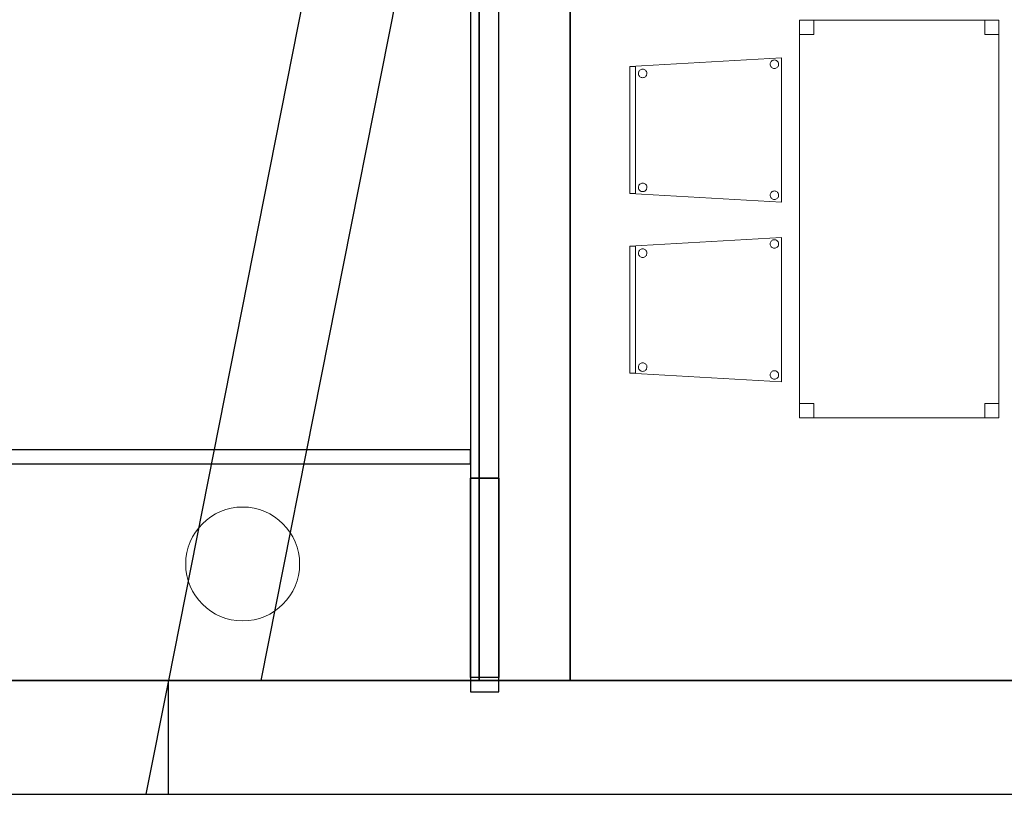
# Model space of a CAD drawing. Header units: metres. Extents: x 391.1 to 427.5, y 12.8 to 28.4.
# Tile 2 of 195: x 397.2 to 400.7, y 12.8 to 15.6. Entities that reach past the tile are written whole.
import ezdxf

# ---------------------------------------------------------------- set-up
doc = ezdxf.new("R2010")
doc.units = ezdxf.units.M
doc.layers.add('01_SUELOS', color=7, linetype='Continuous', lineweight=25, true_color=0x007f00)
for name, color, linetype, lineweight in [('02_MOBILIARIO', 7, 'Continuous', 18), ('A-COLS-____-MCUT', 7, 'Continuous', 18), ('A-COLS-____-OTLN', 7, 'Continuous', 18), ('A-DETL-____-MBND', 7, 'Continuous', 18), ('A-WALL-____-MCUT', 7, 'Continuous', 25), ('A-WALL-____-OTLN', 7, 'Continuous', 25)]:
    doc.layers.add(name, color=color, linetype=linetype, lineweight=lineweight)

# ---------------------------------------------------------------- blocks, each defined once
blk = doc.blocks.new('Family - Evans PA-152013-03_ELEC_P0A')
at = {"layer": 'A-WALL-____-MCUT', "color": 253, "true_color": 0xaaaaaa}
for p, q in [((2.1178, 10.7049), (0, 0)), ((0.3262, 0), (2.4243, 10.6052)), ((0, 0), (0.3262, 0))]:
    blk.add_line(p, q, dxfattribs=at)
at = {"layer": 'A-WALL-____-OTLN', "color": 253, "true_color": 0xaaaaaa}
for p, q in [((2.1178, 10.7049), (0, 0)), ((0.3262, 0), (2.4243, 10.6052)), ((0, 0), (0.3262, 0))]:
    blk.add_line(p, q, dxfattribs=at)
blk = doc.blocks.new('Family - Mur PA-152015-03_ELEC_P0A')
at = {"layer": 'A-WALL-____-MCUT', "color": 253, "true_color": 0xaaaaaa}
for p, q in [((6.0667, 0.4), (0, 0.4)), ((6.0667, 0), (6.0667, 0.4)), ((0, 0), (6.0667, 0))]:
    blk.add_line(p, q, dxfattribs=at)
at = {"layer": 'A-WALL-____-OTLN', "color": 253, "true_color": 0xaaaaaa}
for p, q in [((6.0667, 0.4), (0, 0.4)), ((6.0667, 0), (6.0667, 0.4)), ((0, 0), (6.0667, 0))]:
    blk.add_line(p, q, dxfattribs=at)
at = {"layer": 'A-WALL-____-OTLN', "color": 253, "lineweight": 18, "true_color": 0xaaaaaa}
blk.add_line((0.25, 0), (6.0667, 0), dxfattribs=at)
blk = doc.blocks.new('Family - Cadira confident_PA-152032-03_ELEC_P0A')
at = {"layer": 'A-DETL-____-MBND', "color": 253, "true_color": 0xaaaaaa}
for p, q in [((0, 0.4765), (0.5326, 0.5065)), ((0.5326, 0.5065), (0, 0.4765)), ((0.4926, 0.4843), (0.4928, 0.4869)), ((0.4928, 0.4869), (0.4926, 0.4843)), ((0.4928, 0.4817), (0.4926, 0.4843)), ((0.4926, 0.4843), (0.4928, 0.4817)), ((0.4928, 0.4869), (0.4935, 0.4894)), ((0.4935, 0.4894), (0.4928, 0.4869)), ((0.4935, 0.4894), (0.4946, 0.4918)), ((0.4946, 0.4918), (0.4935, 0.4894)), ((0.4946, 0.4918), (0.4961, 0.4939)), ((0.4961, 0.4939), (0.4946, 0.4918)), ((0.4961, 0.4939), (0.498, 0.4957)), ((0.498, 0.4957), (0.4961, 0.4939)), ((0.498, 0.4957), (0.5001, 0.4972)), ((0.5001, 0.4972), (0.498, 0.4957)), ((0.5001, 0.4972), (0.5025, 0.4983)), ((0.5025, 0.4983), (0.5001, 0.4972)), ((0.5025, 0.4983), (0.505, 0.4989)), ((0.505, 0.4989), (0.5025, 0.4983)), ((0.505, 0.4989), (0.5076, 0.4992)), ((0.5076, 0.4992), (0.505, 0.4989)), ((0.5076, 0.4992), (0.5102, 0.4989)), ((0.5102, 0.4989), (0.5076, 0.4992)), ((0.5102, 0.4989), (0.5127, 0.4982)), ((0.5127, 0.4982), (0.5102, 0.4989)), ((0.5127, 0.4982), (0.515, 0.4971)), ((0.515, 0.4971), (0.5127, 0.4982)), ((0.515, 0.4971), (0.5172, 0.4956)), ((0.5172, 0.4956), (0.515, 0.4971)), ((0.5172, 0.4956), (0.519, 0.4938)), ((0.519, 0.4938), (0.5172, 0.4956)), ((0.519, 0.4938), (0.5205, 0.4916)), ((0.5205, 0.4916), (0.519, 0.4938)), ((0.5205, 0.4916), (0.5216, 0.4893)), ((0.5216, 0.4893), (0.5205, 0.4916)), ((0.5216, 0.4893), (0.5222, 0.4868)), ((0.5222, 0.4868), (0.5216, 0.4893)), ((0.5222, 0.4868), (0.5224, 0.4842)), ((0.5224, 0.4842), (0.5222, 0.4868)), ((0.5224, 0.4842), (0.5222, 0.4816)), ((0.5222, 0.4816), (0.5224, 0.4842)), ((0.5326, 0.5065), (0.5326, 0)), ((0.5326, 0), (0.5326, 0.5065)), ((0, 0.03), (0, 0.4765)), ((0, 0.4765), (0, 0.03)), ((0, 0.4765), (0.02, 0.4765)), ((0, 0.03), (0, 0.4765)), ((0.02, 0.4765), (0, 0.4765)), ((0, 0.4765), (0, 0.03)), ((0.02, 0.4765), (0.02, 0.03)), ((0.02, 0.03), (0.02, 0.4765)), ((0.0302, 0.4519), (0.0304, 0.4545)), ((0.0304, 0.4545), (0.0302, 0.4519)), ((0.0304, 0.4493), (0.0302, 0.4519)), ((0.0302, 0.4519), (0.0304, 0.4493)), ((0.0304, 0.4545), (0.0311, 0.457)), ((0.0311, 0.457), (0.0304, 0.4545)), ((0.031, 0.4468), (0.0304, 0.4493)), ((0.0304, 0.4493), (0.031, 0.4468)), ((0.0311, 0.457), (0.0322, 0.4594)), ((0.0322, 0.4594), (0.0311, 0.457)), ((0.0322, 0.4594), (0.0337, 0.4615)), ((0.0337, 0.4615), (0.0322, 0.4594)), ((0.0337, 0.4615), (0.0356, 0.4633)), ((0.0356, 0.4633), (0.0337, 0.4615)), ((0.0356, 0.4633), (0.0377, 0.4648)), ((0.0377, 0.4648), (0.0356, 0.4633)), ((0.0377, 0.4648), (0.0401, 0.4659)), ((0.0401, 0.4659), (0.0377, 0.4648)), ((0.0401, 0.4659), (0.0426, 0.4666)), ((0.0426, 0.4666), (0.0401, 0.4659)), ((0.0426, 0.4666), (0.0452, 0.4668)), ((0.0452, 0.4668), (0.0426, 0.4666)), ((0.0452, 0.4668), (0.0478, 0.4666)), ((0.0478, 0.4666), (0.0452, 0.4668)), ((0.0478, 0.4666), (0.0503, 0.4659)), ((0.0503, 0.4659), (0.0478, 0.4666)), ((0.0503, 0.4659), (0.0526, 0.4648)), ((0.0526, 0.4648), (0.0503, 0.4659)), ((0.0526, 0.4648), (0.0548, 0.4633)), ((0.0548, 0.4633), (0.0526, 0.4648)), ((0.0548, 0.4633), (0.0566, 0.4614)), ((0.0566, 0.4614), (0.0548, 0.4633)), ((0.0566, 0.4614), (0.0581, 0.4593)), ((0.0581, 0.4593), (0.0566, 0.4614)), ((0.0581, 0.4593), (0.0592, 0.4569)), ((0.0592, 0.4569), (0.0581, 0.4593)), ((0.0592, 0.4569), (0.0598, 0.4544)), ((0.0598, 0.4544), (0.0592, 0.4569)), ((0.0598, 0.4544), (0.06, 0.4518)), ((0.06, 0.4518), (0.0598, 0.4544)), ((0.06, 0.4518), (0.0598, 0.4492)), ((0.0598, 0.4492), (0.06, 0.4518)), ((0.4935, 0.4792), (0.4928, 0.4817)), ((0.4928, 0.4817), (0.4935, 0.4792)), ((0.4945, 0.4768), (0.4935, 0.4792)), ((0.4935, 0.4792), (0.4945, 0.4768)), ((0.496, 0.4747), (0.4945, 0.4768)), ((0.4945, 0.4768), (0.496, 0.4747)), ((0.4979, 0.4728), (0.496, 0.4747)), ((0.496, 0.4747), (0.4979, 0.4728)), ((0.5, 0.4713), (0.4979, 0.4728)), ((0.4979, 0.4728), (0.5, 0.4713)), ((0.5023, 0.4702), (0.5, 0.4713)), ((0.5, 0.4713), (0.5023, 0.4702)), ((0.5049, 0.4695), (0.5023, 0.4702)), ((0.5023, 0.4702), (0.5049, 0.4695)), ((0.5074, 0.4693), (0.5049, 0.4695)), ((0.5049, 0.4695), (0.5074, 0.4693)), ((0.51, 0.4695), (0.5074, 0.4693)), ((0.5074, 0.4693), (0.51, 0.4695)), ((0.5126, 0.4702), (0.51, 0.4695)), ((0.51, 0.4695), (0.5126, 0.4702)), ((0.5149, 0.4713), (0.5126, 0.4702)), ((0.5126, 0.4702), (0.5149, 0.4713)), ((0.5171, 0.4727), (0.5149, 0.4713)), ((0.5149, 0.4713), (0.5171, 0.4727)), ((0.5189, 0.4746), (0.5171, 0.4727)), ((0.5171, 0.4727), (0.5189, 0.4746)), ((0.5204, 0.4767), (0.5189, 0.4746)), ((0.5189, 0.4746), (0.5204, 0.4767)), ((0.5215, 0.4791), (0.5204, 0.4767)), ((0.5204, 0.4767), (0.5215, 0.4791)), ((0.5222, 0.4816), (0.5215, 0.4791)), ((0.5215, 0.4791), (0.5222, 0.4816)), ((0.0321, 0.4445), (0.031, 0.4468)), ((0.031, 0.4468), (0.0321, 0.4445)), ((0.0336, 0.4423), (0.0321, 0.4445)), ((0.0321, 0.4445), (0.0336, 0.4423)), ((0.0355, 0.4405), (0.0336, 0.4423)), ((0.0336, 0.4423), (0.0355, 0.4405)), ((0.0376, 0.439), (0.0355, 0.4405)), ((0.0355, 0.4405), (0.0376, 0.439)), ((0.0399, 0.4378), (0.0376, 0.439)), ((0.0376, 0.439), (0.0399, 0.4378)), ((0.0424, 0.4372), (0.0399, 0.4378)), ((0.0399, 0.4378), (0.0424, 0.4372)), ((0.045, 0.4369), (0.0424, 0.4372)), ((0.0424, 0.4372), (0.045, 0.4369)), ((0.0476, 0.4371), (0.045, 0.4369)), ((0.045, 0.4369), (0.0476, 0.4371)), ((0.0502, 0.4378), (0.0476, 0.4371)), ((0.0476, 0.4371), (0.0502, 0.4378)), ((0.0525, 0.4389), (0.0502, 0.4378)), ((0.0502, 0.4378), (0.0525, 0.4389)), ((0.0547, 0.4404), (0.0525, 0.4389)), ((0.0525, 0.4389), (0.0547, 0.4404)), ((0.0565, 0.4422), (0.0547, 0.4404)), ((0.0547, 0.4404), (0.0565, 0.4422)), ((0.058, 0.4443), (0.0565, 0.4422)), ((0.0565, 0.4422), (0.058, 0.4443)), ((0.0591, 0.4467), (0.058, 0.4443)), ((0.058, 0.4443), (0.0591, 0.4467)), ((0.0598, 0.4492), (0.0591, 0.4467)), ((0.0591, 0.4467), (0.0598, 0.4492)), ((0.0302, 0.0519), (0.0304, 0.0545)), ((0.0304, 0.0545), (0.0302, 0.0519)), ((0.0304, 0.0493), (0.0302, 0.0519)), ((0.0302, 0.0519), (0.0304, 0.0493)), ((0.0304, 0.0545), (0.0311, 0.057)), ((0.0311, 0.057), (0.0304, 0.0545)), ((0.031, 0.0468), (0.0304, 0.0493)), ((0.0304, 0.0493), (0.031, 0.0468)), ((0.0321, 0.0445), (0.031, 0.0468)), ((0.031, 0.0468), (0.0321, 0.0445)), ((0.0311, 0.057), (0.0322, 0.0594)), ((0.0322, 0.0594), (0.0311, 0.057)), ((0.0336, 0.0423), (0.0321, 0.0445)), ((0.0321, 0.0445), (0.0336, 0.0423)), ((0.0322, 0.0594), (0.0337, 0.0615)), ((0.0337, 0.0615), (0.0322, 0.0594)), ((0.0355, 0.0405), (0.0336, 0.0423)), ((0.0336, 0.0423), (0.0355, 0.0405)), ((0.0337, 0.0615), (0.0356, 0.0633)), ((0.0356, 0.0633), (0.0337, 0.0615)), ((0.0376, 0.039), (0.0355, 0.0405)), ((0.0355, 0.0405), (0.0376, 0.039)), ((0.0356, 0.0633), (0.0377, 0.0648)), ((0.0377, 0.0648), (0.0356, 0.0633)), ((0.0399, 0.0378), (0.0376, 0.039)), ((0.0376, 0.039), (0.0399, 0.0378)), ((0.0377, 0.0648), (0.0401, 0.0659)), ((0.0401, 0.0659), (0.0377, 0.0648)), ((0.0424, 0.0372), (0.0399, 0.0378)), ((0.0399, 0.0378), (0.0424, 0.0372)), ((0.0401, 0.0659), (0.0426, 0.0666)), ((0.0426, 0.0666), (0.0401, 0.0659)), ((0.045, 0.0369), (0.0424, 0.0372)), ((0.0424, 0.0372), (0.045, 0.0369)), ((0.0426, 0.0666), (0.0452, 0.0668)), ((0.0452, 0.0668), (0.0426, 0.0666)), ((0.0476, 0.0371), (0.045, 0.0369)), ((0.045, 0.0369), (0.0476, 0.0371)), ((0.0452, 0.0668), (0.0478, 0.0666)), ((0.0478, 0.0666), (0.0452, 0.0668)), ((0.0502, 0.0378), (0.0476, 0.0371)), ((0.0476, 0.0371), (0.0502, 0.0378)), ((0.0478, 0.0666), (0.0503, 0.0659)), ((0.0503, 0.0659), (0.0478, 0.0666)), ((0.0525, 0.0389), (0.0502, 0.0378)), ((0.0502, 0.0378), (0.0525, 0.0389)), ((0.0503, 0.0659), (0.0526, 0.0648)), ((0.0526, 0.0648), (0.0503, 0.0659)), ((0.0547, 0.0404), (0.0525, 0.0389)), ((0.0525, 0.0389), (0.0547, 0.0404)), ((0.0526, 0.0648), (0.0548, 0.0633)), ((0.0548, 0.0633), (0.0526, 0.0648)), ((0.0565, 0.0422), (0.0547, 0.0404)), ((0.0547, 0.0404), (0.0565, 0.0422)), ((0.0548, 0.0633), (0.0566, 0.0614)), ((0.0566, 0.0614), (0.0548, 0.0633)), ((0.058, 0.0443), (0.0565, 0.0422)), ((0.0565, 0.0422), (0.058, 0.0443)), ((0.0566, 0.0614), (0.0581, 0.0593)), ((0.0581, 0.0593), (0.0566, 0.0614)), ((0.0591, 0.0467), (0.058, 0.0443)), ((0.058, 0.0443), (0.0591, 0.0467)), ((0.0581, 0.0593), (0.0592, 0.0569)), ((0.0592, 0.0569), (0.0581, 0.0593)), ((0.0598, 0.0492), (0.0591, 0.0467)), ((0.0591, 0.0467), (0.0598, 0.0492)), ((0.0592, 0.0569), (0.0598, 0.0544)), ((0.0598, 0.0544), (0.0592, 0.0569)), ((0.0598, 0.0544), (0.06, 0.0518)), ((0.06, 0.0518), (0.0598, 0.0544)), ((0.06, 0.0518), (0.0598, 0.0492)), ((0.0598, 0.0492), (0.06, 0.0518)), ((0.4961, 0.0339), (0.498, 0.0357)), ((0.498, 0.0357), (0.4961, 0.0339)), ((0.498, 0.0357), (0.5001, 0.0372)), ((0.5001, 0.0372), (0.498, 0.0357)), ((0.5001, 0.0372), (0.5025, 0.0383)), ((0.5025, 0.0383), (0.5001, 0.0372)), ((0.5025, 0.0383), (0.505, 0.0389)), ((0.505, 0.0389), (0.5025, 0.0383)), ((0.505, 0.0389), (0.5076, 0.0392)), ((0.5076, 0.0392), (0.505, 0.0389)), ((0.5076, 0.0392), (0.5102, 0.0389)), ((0.5102, 0.0389), (0.5076, 0.0392)), ((0.5102, 0.0389), (0.5127, 0.0382)), ((0.5127, 0.0382), (0.5102, 0.0389)), ((0.5127, 0.0382), (0.515, 0.0371)), ((0.515, 0.0371), (0.5127, 0.0382)), ((0.515, 0.0371), (0.5172, 0.0356)), ((0.5172, 0.0356), (0.515, 0.0371)), ((0.5172, 0.0356), (0.519, 0.0338)), ((0.519, 0.0338), (0.5172, 0.0356)), ((0.5326, 0), (0, 0.03)), ((0, 0.03), (0.5326, 0)), ((0.02, 0.03), (0, 0.03)), ((0, 0.03), (0.02, 0.03)), ((0.4926, 0.0243), (0.4928, 0.0269)), ((0.4928, 0.0269), (0.4926, 0.0243)), ((0.4928, 0.0217), (0.4926, 0.0243)), ((0.4926, 0.0243), (0.4928, 0.0217)), ((0.4928, 0.0269), (0.4935, 0.0294)), ((0.4935, 0.0294), (0.4928, 0.0269)), ((0.4935, 0.0192), (0.4928, 0.0217)), ((0.4928, 0.0217), (0.4935, 0.0192)), ((0.4935, 0.0294), (0.4946, 0.0318)), ((0.4946, 0.0318), (0.4935, 0.0294)), ((0.4945, 0.0168), (0.4935, 0.0192)), ((0.4935, 0.0192), (0.4945, 0.0168)), ((0.496, 0.0147), (0.4945, 0.0168)), ((0.4945, 0.0168), (0.496, 0.0147)), ((0.4946, 0.0318), (0.4961, 0.0339)), ((0.4961, 0.0339), (0.4946, 0.0318)), ((0.4979, 0.0128), (0.496, 0.0147)), ((0.496, 0.0147), (0.4979, 0.0128)), ((0.5, 0.0113), (0.4979, 0.0128)), ((0.4979, 0.0128), (0.5, 0.0113)), ((0.5023, 0.0102), (0.5, 0.0113)), ((0.5, 0.0113), (0.5023, 0.0102)), ((0.5049, 0.0095), (0.5023, 0.0102)), ((0.5023, 0.0102), (0.5049, 0.0095)), ((0.5074, 0.0093), (0.5049, 0.0095)), ((0.5049, 0.0095), (0.5074, 0.0093)), ((0.51, 0.0095), (0.5074, 0.0093)), ((0.5074, 0.0093), (0.51, 0.0095)), ((0.5126, 0.0102), (0.51, 0.0095)), ((0.51, 0.0095), (0.5126, 0.0102)), ((0.5149, 0.0113), (0.5126, 0.0102)), ((0.5126, 0.0102), (0.5149, 0.0113)), ((0.5171, 0.0127), (0.5149, 0.0113)), ((0.5149, 0.0113), (0.5171, 0.0127)), ((0.5189, 0.0146), (0.5171, 0.0127)), ((0.5171, 0.0127), (0.5189, 0.0146)), ((0.5204, 0.0167), (0.5189, 0.0146)), ((0.5189, 0.0146), (0.5204, 0.0167)), ((0.519, 0.0338), (0.5205, 0.0316)), ((0.5205, 0.0316), (0.519, 0.0338)), ((0.5215, 0.0191), (0.5204, 0.0167)), ((0.5204, 0.0167), (0.5215, 0.0191)), ((0.5205, 0.0316), (0.5216, 0.0293)), ((0.5216, 0.0293), (0.5205, 0.0316)), ((0.5222, 0.0216), (0.5215, 0.0191)), ((0.5215, 0.0191), (0.5222, 0.0216)), ((0.5216, 0.0293), (0.5222, 0.0268)), ((0.5222, 0.0268), (0.5216, 0.0293)), ((0.5222, 0.0268), (0.5224, 0.0242)), ((0.5224, 0.0242), (0.5222, 0.0268)), ((0.5224, 0.0242), (0.5222, 0.0216)), ((0.5222, 0.0216), (0.5224, 0.0242))]:
    blk.add_line(p, q, dxfattribs=at)
blk = doc.blocks.new('Family - Evans PA-152152-03_ELEC_P0A')
at = {"layer": 'A-WALL-____-MCUT', "color": 253, "true_color": 0xaaaaaa}
for p, q in [((15.0232, 0.32), (0, 0.32)), ((0, 0.32), (0, 0)), ((0, 0), (15.0232, 0))]:
    blk.add_line(p, q, dxfattribs=at)
at = {"layer": 'A-WALL-____-OTLN', "color": 253, "true_color": 0xaaaaaa}
for p, q in [((15.0232, 0.32), (0, 0.32)), ((0, 0.32), (0, 0)), ((0, 0), (15.0232, 0))]:
    blk.add_line(p, q, dxfattribs=at)
at = {"layer": 'A-WALL-____-OTLN', "color": 253, "lineweight": 18, "true_color": 0xaaaaaa}
blk.add_line((0, 0), (15.0232, 0), dxfattribs=at)
blk = doc.blocks.new('Family - Fals sostre PA-152185-03_ELEC_P0A')
at = {"layer": '01_SUELOS', "color": 9, "true_color": 0xaad4aa}
for p, q in [((6.9075, 0), (6.9075, 15.0232)), ((6.9075, 15.0232), (6.9075, 0)), ((0, 0), (6.9075, 0)), ((6.9075, 0), (0, 0))]:
    blk.add_line(p, q, dxfattribs=at)
blk = doc.blocks.new('Family - Taula 140X80_PA-152216-03_ELEC_P0A')
at = {"layer": 'A-DETL-____-MBND', "color": 253, "true_color": 0xaaaaaa}
for p, q in [((0, 1.3969), (0.7, 1.3969)), ((0, 0), (0, 1.3969)), ((0.7, 1.3969), (0, 1.3969)), ((0, 1.3969), (0, 0)), ((0, 1.3969), (0.05, 1.3969)), ((0, 1.3469), (0, 1.3969)), ((0.05, 1.3969), (0, 1.3969)), ((0, 1.3969), (0, 1.3469)), ((0.05, 1.3969), (0.05, 1.3469)), ((0.05, 1.3469), (0.05, 1.3969)), ((0.65, 1.3969), (0.7, 1.3969)), ((0.65, 1.3469), (0.65, 1.3969)), ((0.7, 1.3969), (0.65, 1.3969)), ((0.65, 1.3969), (0.65, 1.3469)), ((0.7, 1.3969), (0.7, 0)), ((0.7, 0), (0.7, 1.3969)), ((0.7, 1.3969), (0.7, 1.3469)), ((0.7, 1.3469), (0.7, 1.3969)), ((0.05, 1.3469), (0, 1.3469)), ((0, 1.3469), (0.05, 1.3469)), ((0.7, 1.3469), (0.65, 1.3469)), ((0.65, 1.3469), (0.7, 1.3469)), ((0, 0.05), (0.05, 0.05)), ((0, 0), (0, 0.05)), ((0.05, 0.05), (0, 0.05)), ((0, 0.05), (0, 0)), ((0.05, 0.05), (0.05, 0)), ((0.05, 0), (0.05, 0.05)), ((0.65, 0.05), (0.7, 0.05)), ((0.65, 0), (0.65, 0.05)), ((0.7, 0.05), (0.65, 0.05)), ((0.65, 0.05), (0.65, 0)), ((0.7, 0.05), (0.7, 0)), ((0.7, 0), (0.7, 0.05)), ((0.7, 0), (0, 0)), ((0, 0), (0.7, 0)), ((0.05, 0), (0, 0)), ((0, 0), (0.05, 0)), ((0.7, 0), (0.65, 0)), ((0.65, 0), (0.7, 0))]:
    blk.add_line(p, q, dxfattribs=at)
blk = doc.blocks.new('Family - Mur PA-152469-03_ELEC_P0A')
at = {"layer": 'A-WALL-____-MCUT', "color": 253, "true_color": 0xaaaaaa}
for p, q in [((0.0791, 0.4), (0, 0)), ((26.0531, 0.4), (0.0791, 0.4)), ((0, 0), (25.9702, 0))]:
    blk.add_line(p, q, dxfattribs=at)
at = {"layer": 'A-WALL-____-OTLN', "color": 253, "true_color": 0xaaaaaa}
for p, q in [((0.0791, 0.4), (0, 0)), ((26.0531, 0.4), (0.0791, 0.4)), ((0, 0), (25.9702, 0))]:
    blk.add_line(p, q, dxfattribs=at)
at = {"layer": 'A-WALL-____-OTLN', "color": 253, "lineweight": 18, "true_color": 0xaaaaaa}
blk.add_line((0, 0), (25.9702, 0), dxfattribs=at)
blk = doc.blocks.new('Family - Cadira confident_PA-152518-03_ELEC_P0A')
at = {"layer": 'A-DETL-____-MBND', "color": 253, "true_color": 0xaaaaaa}
for p, q in [((0, 0.4765), (0.5326, 0.5065)), ((0.5326, 0.5065), (0, 0.4765)), ((0.4926, 0.4843), (0.4928, 0.4869)), ((0.4928, 0.4869), (0.4926, 0.4843)), ((0.4928, 0.4817), (0.4926, 0.4843)), ((0.4926, 0.4843), (0.4928, 0.4817)), ((0.4928, 0.4869), (0.4935, 0.4894)), ((0.4935, 0.4894), (0.4928, 0.4869)), ((0.4935, 0.4894), (0.4946, 0.4918)), ((0.4946, 0.4918), (0.4935, 0.4894)), ((0.4946, 0.4918), (0.4961, 0.4939)), ((0.4961, 0.4939), (0.4946, 0.4918)), ((0.4961, 0.4939), (0.498, 0.4957)), ((0.498, 0.4957), (0.4961, 0.4939)), ((0.498, 0.4957), (0.5001, 0.4972)), ((0.5001, 0.4972), (0.498, 0.4957)), ((0.5001, 0.4972), (0.5025, 0.4983)), ((0.5025, 0.4983), (0.5001, 0.4972)), ((0.5025, 0.4983), (0.505, 0.4989)), ((0.505, 0.4989), (0.5025, 0.4983)), ((0.505, 0.4989), (0.5076, 0.4992)), ((0.5076, 0.4992), (0.505, 0.4989)), ((0.5076, 0.4992), (0.5102, 0.4989)), ((0.5102, 0.4989), (0.5076, 0.4992)), ((0.5102, 0.4989), (0.5127, 0.4982)), ((0.5127, 0.4982), (0.5102, 0.4989)), ((0.5127, 0.4982), (0.515, 0.4971)), ((0.515, 0.4971), (0.5127, 0.4982)), ((0.515, 0.4971), (0.5172, 0.4956)), ((0.5172, 0.4956), (0.515, 0.4971)), ((0.5172, 0.4956), (0.519, 0.4938)), ((0.519, 0.4938), (0.5172, 0.4956)), ((0.519, 0.4938), (0.5205, 0.4916)), ((0.5205, 0.4916), (0.519, 0.4938)), ((0.5205, 0.4916), (0.5216, 0.4893)), ((0.5216, 0.4893), (0.5205, 0.4916)), ((0.5216, 0.4893), (0.5222, 0.4868)), ((0.5222, 0.4868), (0.5216, 0.4893)), ((0.5222, 0.4868), (0.5224, 0.4842)), ((0.5224, 0.4842), (0.5222, 0.4868)), ((0.5224, 0.4842), (0.5222, 0.4816)), ((0.5222, 0.4816), (0.5224, 0.4842)), ((0.5326, 0.5065), (0.5326, 0)), ((0.5326, 0), (0.5326, 0.5065)), ((0, 0.4765), (0.02, 0.4765)), ((0, 0.03), (0, 0.4765)), ((0.02, 0.4765), (0, 0.4765)), ((0, 0.4765), (0, 0.03)), ((0, 0.03), (0, 0.4765)), ((0, 0.4765), (0, 0.03)), ((0.02, 0.4765), (0.02, 0.03)), ((0.02, 0.03), (0.02, 0.4765)), ((0.0302, 0.4519), (0.0304, 0.4545)), ((0.0304, 0.4545), (0.0302, 0.4519)), ((0.0304, 0.4493), (0.0302, 0.4519)), ((0.0302, 0.4519), (0.0304, 0.4493)), ((0.0304, 0.4545), (0.0311, 0.457)), ((0.0311, 0.457), (0.0304, 0.4545)), ((0.031, 0.4468), (0.0304, 0.4493)), ((0.0304, 0.4493), (0.031, 0.4468)), ((0.0311, 0.457), (0.0322, 0.4594)), ((0.0322, 0.4594), (0.0311, 0.457)), ((0.0322, 0.4594), (0.0337, 0.4615)), ((0.0337, 0.4615), (0.0322, 0.4594)), ((0.0337, 0.4615), (0.0356, 0.4633)), ((0.0356, 0.4633), (0.0337, 0.4615)), ((0.0356, 0.4633), (0.0377, 0.4648)), ((0.0377, 0.4648), (0.0356, 0.4633)), ((0.0377, 0.4648), (0.0401, 0.4659)), ((0.0401, 0.4659), (0.0377, 0.4648)), ((0.0401, 0.4659), (0.0426, 0.4666)), ((0.0426, 0.4666), (0.0401, 0.4659)), ((0.0426, 0.4666), (0.0452, 0.4668)), ((0.0452, 0.4668), (0.0426, 0.4666)), ((0.0452, 0.4668), (0.0478, 0.4666)), ((0.0478, 0.4666), (0.0452, 0.4668)), ((0.0478, 0.4666), (0.0503, 0.4659)), ((0.0503, 0.4659), (0.0478, 0.4666)), ((0.0503, 0.4659), (0.0526, 0.4648)), ((0.0526, 0.4648), (0.0503, 0.4659)), ((0.0526, 0.4648), (0.0548, 0.4633)), ((0.0548, 0.4633), (0.0526, 0.4648)), ((0.0548, 0.4633), (0.0566, 0.4614)), ((0.0566, 0.4614), (0.0548, 0.4633)), ((0.0566, 0.4614), (0.0581, 0.4593)), ((0.0581, 0.4593), (0.0566, 0.4614)), ((0.0581, 0.4593), (0.0592, 0.4569)), ((0.0592, 0.4569), (0.0581, 0.4593)), ((0.0592, 0.4569), (0.0598, 0.4544)), ((0.0598, 0.4544), (0.0592, 0.4569)), ((0.0598, 0.4544), (0.06, 0.4518)), ((0.06, 0.4518), (0.0598, 0.4544)), ((0.06, 0.4518), (0.0598, 0.4492)), ((0.0598, 0.4492), (0.06, 0.4518)), ((0.4935, 0.4792), (0.4928, 0.4817)), ((0.4928, 0.4817), (0.4935, 0.4792)), ((0.4945, 0.4768), (0.4935, 0.4792)), ((0.4935, 0.4792), (0.4945, 0.4768)), ((0.496, 0.4747), (0.4945, 0.4768)), ((0.4945, 0.4768), (0.496, 0.4747)), ((0.4979, 0.4728), (0.496, 0.4747)), ((0.496, 0.4747), (0.4979, 0.4728)), ((0.5, 0.4713), (0.4979, 0.4728)), ((0.4979, 0.4728), (0.5, 0.4713)), ((0.5023, 0.4702), (0.5, 0.4713)), ((0.5, 0.4713), (0.5023, 0.4702)), ((0.5049, 0.4695), (0.5023, 0.4702)), ((0.5023, 0.4702), (0.5049, 0.4695)), ((0.5074, 0.4693), (0.5049, 0.4695)), ((0.5049, 0.4695), (0.5074, 0.4693)), ((0.51, 0.4695), (0.5074, 0.4693)), ((0.5074, 0.4693), (0.51, 0.4695)), ((0.5126, 0.4702), (0.51, 0.4695)), ((0.51, 0.4695), (0.5126, 0.4702)), ((0.5149, 0.4713), (0.5126, 0.4702)), ((0.5126, 0.4702), (0.5149, 0.4713)), ((0.5171, 0.4727), (0.5149, 0.4713)), ((0.5149, 0.4713), (0.5171, 0.4727)), ((0.5189, 0.4746), (0.5171, 0.4727)), ((0.5171, 0.4727), (0.5189, 0.4746)), ((0.5204, 0.4767), (0.5189, 0.4746)), ((0.5189, 0.4746), (0.5204, 0.4767)), ((0.5215, 0.4791), (0.5204, 0.4767)), ((0.5204, 0.4767), (0.5215, 0.4791)), ((0.5222, 0.4816), (0.5215, 0.4791)), ((0.5215, 0.4791), (0.5222, 0.4816)), ((0.0321, 0.4445), (0.031, 0.4468)), ((0.031, 0.4468), (0.0321, 0.4445)), ((0.0336, 0.4423), (0.0321, 0.4445)), ((0.0321, 0.4445), (0.0336, 0.4423)), ((0.0355, 0.4405), (0.0336, 0.4423)), ((0.0336, 0.4423), (0.0355, 0.4405)), ((0.0376, 0.439), (0.0355, 0.4405)), ((0.0355, 0.4405), (0.0376, 0.439)), ((0.0399, 0.4378), (0.0376, 0.439)), ((0.0376, 0.439), (0.0399, 0.4378)), ((0.0424, 0.4372), (0.0399, 0.4378)), ((0.0399, 0.4378), (0.0424, 0.4372)), ((0.045, 0.4369), (0.0424, 0.4372)), ((0.0424, 0.4372), (0.045, 0.4369)), ((0.0476, 0.4371), (0.045, 0.4369)), ((0.045, 0.4369), (0.0476, 0.4371)), ((0.0502, 0.4378), (0.0476, 0.4371)), ((0.0476, 0.4371), (0.0502, 0.4378)), ((0.0525, 0.4389), (0.0502, 0.4378)), ((0.0502, 0.4378), (0.0525, 0.4389)), ((0.0547, 0.4404), (0.0525, 0.4389)), ((0.0525, 0.4389), (0.0547, 0.4404)), ((0.0565, 0.4422), (0.0547, 0.4404)), ((0.0547, 0.4404), (0.0565, 0.4422)), ((0.058, 0.4443), (0.0565, 0.4422)), ((0.0565, 0.4422), (0.058, 0.4443)), ((0.0591, 0.4467), (0.058, 0.4443)), ((0.058, 0.4443), (0.0591, 0.4467)), ((0.0598, 0.4492), (0.0591, 0.4467)), ((0.0591, 0.4467), (0.0598, 0.4492)), ((0.0302, 0.0519), (0.0304, 0.0545)), ((0.0304, 0.0545), (0.0302, 0.0519)), ((0.0304, 0.0493), (0.0302, 0.0519)), ((0.0302, 0.0519), (0.0304, 0.0493)), ((0.0304, 0.0545), (0.0311, 0.057)), ((0.0311, 0.057), (0.0304, 0.0545)), ((0.031, 0.0468), (0.0304, 0.0493)), ((0.0304, 0.0493), (0.031, 0.0468)), ((0.0321, 0.0445), (0.031, 0.0468)), ((0.031, 0.0468), (0.0321, 0.0445)), ((0.0311, 0.057), (0.0322, 0.0594)), ((0.0322, 0.0594), (0.0311, 0.057)), ((0.0336, 0.0423), (0.0321, 0.0445)), ((0.0321, 0.0445), (0.0336, 0.0423)), ((0.0322, 0.0594), (0.0337, 0.0615)), ((0.0337, 0.0615), (0.0322, 0.0594)), ((0.0355, 0.0405), (0.0336, 0.0423)), ((0.0336, 0.0423), (0.0355, 0.0405)), ((0.0337, 0.0615), (0.0356, 0.0633)), ((0.0356, 0.0633), (0.0337, 0.0615)), ((0.0376, 0.039), (0.0355, 0.0405)), ((0.0355, 0.0405), (0.0376, 0.039)), ((0.0356, 0.0633), (0.0377, 0.0648)), ((0.0377, 0.0648), (0.0356, 0.0633)), ((0.0399, 0.0378), (0.0376, 0.039)), ((0.0376, 0.039), (0.0399, 0.0378)), ((0.0377, 0.0648), (0.0401, 0.0659)), ((0.0401, 0.0659), (0.0377, 0.0648)), ((0.0424, 0.0372), (0.0399, 0.0378)), ((0.0399, 0.0378), (0.0424, 0.0372)), ((0.0401, 0.0659), (0.0426, 0.0666)), ((0.0426, 0.0666), (0.0401, 0.0659)), ((0.045, 0.0369), (0.0424, 0.0372)), ((0.0424, 0.0372), (0.045, 0.0369)), ((0.0426, 0.0666), (0.0452, 0.0668)), ((0.0452, 0.0668), (0.0426, 0.0666)), ((0.0476, 0.0371), (0.045, 0.0369)), ((0.045, 0.0369), (0.0476, 0.0371)), ((0.0452, 0.0668), (0.0478, 0.0666)), ((0.0478, 0.0666), (0.0452, 0.0668)), ((0.0502, 0.0378), (0.0476, 0.0371)), ((0.0476, 0.0371), (0.0502, 0.0378)), ((0.0478, 0.0666), (0.0503, 0.0659)), ((0.0503, 0.0659), (0.0478, 0.0666)), ((0.0525, 0.0389), (0.0502, 0.0378)), ((0.0502, 0.0378), (0.0525, 0.0389)), ((0.0503, 0.0659), (0.0526, 0.0648)), ((0.0526, 0.0648), (0.0503, 0.0659)), ((0.0547, 0.0404), (0.0525, 0.0389)), ((0.0525, 0.0389), (0.0547, 0.0404)), ((0.0526, 0.0648), (0.0548, 0.0633)), ((0.0548, 0.0633), (0.0526, 0.0648)), ((0.0565, 0.0422), (0.0547, 0.0404)), ((0.0547, 0.0404), (0.0565, 0.0422)), ((0.0548, 0.0633), (0.0566, 0.0614)), ((0.0566, 0.0614), (0.0548, 0.0633)), ((0.058, 0.0443), (0.0565, 0.0422)), ((0.0565, 0.0422), (0.058, 0.0443)), ((0.0566, 0.0614), (0.0581, 0.0593)), ((0.0581, 0.0593), (0.0566, 0.0614)), ((0.0591, 0.0467), (0.058, 0.0443)), ((0.058, 0.0443), (0.0591, 0.0467)), ((0.0581, 0.0593), (0.0592, 0.0569)), ((0.0592, 0.0569), (0.0581, 0.0593)), ((0.0598, 0.0492), (0.0591, 0.0467)), ((0.0591, 0.0467), (0.0598, 0.0492)), ((0.0592, 0.0569), (0.0598, 0.0544)), ((0.0598, 0.0544), (0.0592, 0.0569)), ((0.0598, 0.0544), (0.06, 0.0518)), ((0.06, 0.0518), (0.0598, 0.0544)), ((0.06, 0.0518), (0.0598, 0.0492)), ((0.0598, 0.0492), (0.06, 0.0518)), ((0.4961, 0.0339), (0.498, 0.0357)), ((0.498, 0.0357), (0.4961, 0.0339)), ((0.498, 0.0357), (0.5001, 0.0372)), ((0.5001, 0.0372), (0.498, 0.0357)), ((0.5001, 0.0372), (0.5025, 0.0383)), ((0.5025, 0.0383), (0.5001, 0.0372)), ((0.5025, 0.0383), (0.505, 0.0389)), ((0.505, 0.0389), (0.5025, 0.0383)), ((0.505, 0.0389), (0.5076, 0.0392)), ((0.5076, 0.0392), (0.505, 0.0389)), ((0.5076, 0.0392), (0.5102, 0.0389)), ((0.5102, 0.0389), (0.5076, 0.0392)), ((0.5102, 0.0389), (0.5127, 0.0382)), ((0.5127, 0.0382), (0.5102, 0.0389)), ((0.5127, 0.0382), (0.515, 0.0371)), ((0.515, 0.0371), (0.5127, 0.0382)), ((0.515, 0.0371), (0.5172, 0.0356)), ((0.5172, 0.0356), (0.515, 0.0371)), ((0.5172, 0.0356), (0.519, 0.0338)), ((0.519, 0.0338), (0.5172, 0.0356)), ((0.02, 0.03), (0, 0.03)), ((0, 0.03), (0.02, 0.03)), ((0.5326, 0), (0, 0.03)), ((0, 0.03), (0.5326, 0)), ((0.4926, 0.0243), (0.4928, 0.0269)), ((0.4928, 0.0269), (0.4926, 0.0243)), ((0.4928, 0.0217), (0.4926, 0.0243)), ((0.4926, 0.0243), (0.4928, 0.0217)), ((0.4928, 0.0269), (0.4935, 0.0294)), ((0.4935, 0.0294), (0.4928, 0.0269)), ((0.4935, 0.0192), (0.4928, 0.0217)), ((0.4928, 0.0217), (0.4935, 0.0192)), ((0.4935, 0.0294), (0.4946, 0.0318)), ((0.4946, 0.0318), (0.4935, 0.0294)), ((0.4945, 0.0168), (0.4935, 0.0192)), ((0.4935, 0.0192), (0.4945, 0.0168)), ((0.496, 0.0147), (0.4945, 0.0168)), ((0.4945, 0.0168), (0.496, 0.0147)), ((0.4946, 0.0318), (0.4961, 0.0339)), ((0.4961, 0.0339), (0.4946, 0.0318)), ((0.4979, 0.0128), (0.496, 0.0147)), ((0.496, 0.0147), (0.4979, 0.0128)), ((0.5, 0.0113), (0.4979, 0.0128)), ((0.4979, 0.0128), (0.5, 0.0113)), ((0.5023, 0.0102), (0.5, 0.0113)), ((0.5, 0.0113), (0.5023, 0.0102)), ((0.5049, 0.0095), (0.5023, 0.0102)), ((0.5023, 0.0102), (0.5049, 0.0095)), ((0.5074, 0.0093), (0.5049, 0.0095)), ((0.5049, 0.0095), (0.5074, 0.0093)), ((0.51, 0.0095), (0.5074, 0.0093)), ((0.5074, 0.0093), (0.51, 0.0095)), ((0.5126, 0.0102), (0.51, 0.0095)), ((0.51, 0.0095), (0.5126, 0.0102)), ((0.5149, 0.0113), (0.5126, 0.0102)), ((0.5126, 0.0102), (0.5149, 0.0113)), ((0.5171, 0.0127), (0.5149, 0.0113)), ((0.5149, 0.0113), (0.5171, 0.0127)), ((0.5189, 0.0146), (0.5171, 0.0127)), ((0.5171, 0.0127), (0.5189, 0.0146)), ((0.5204, 0.0167), (0.5189, 0.0146)), ((0.5189, 0.0146), (0.5204, 0.0167)), ((0.519, 0.0338), (0.5205, 0.0316)), ((0.5205, 0.0316), (0.519, 0.0338)), ((0.5215, 0.0191), (0.5204, 0.0167)), ((0.5204, 0.0167), (0.5215, 0.0191)), ((0.5205, 0.0316), (0.5216, 0.0293)), ((0.5216, 0.0293), (0.5205, 0.0316)), ((0.5222, 0.0216), (0.5215, 0.0191)), ((0.5215, 0.0191), (0.5222, 0.0216)), ((0.5216, 0.0293), (0.5222, 0.0268)), ((0.5222, 0.0268), (0.5216, 0.0293)), ((0.5222, 0.0268), (0.5224, 0.0242)), ((0.5224, 0.0242), (0.5222, 0.0268)), ((0.5224, 0.0242), (0.5222, 0.0216)), ((0.5222, 0.0216), (0.5224, 0.0242))]:
    blk.add_line(p, q, dxfattribs=at)
blk = doc.blocks.new('Family - LONDR55-XX_ZZ-ARQ-CAA-M3D-Londres55-152611-03_ELEC_P0A')
at = {"layer": '01_SUELOS', "color": 9, "true_color": 0xaad4aa}
for p, q in [((0, 5.4819), (0, 0)), ((0, 0), (0, 5.4819)), ((0, 0), (24.5639, 0)), ((24.5639, 0), (0, 0))]:
    blk.add_line(p, q, dxfattribs=at)
blk = doc.blocks.new('Family - Pilar PA-152680-03_ELEC_P0A')
at = {"layer": 'A-COLS-____-MCUT', "color": 253, "true_color": 0xaaaaaa}
for start, end in [(360, 180), (180, 360)]:
    blk.add_arc((0.2, 0.2), 0.2, start, end, dxfattribs=at)
at = {"layer": 'A-COLS-____-OTLN', "color": 253, "true_color": 0xaaaaaa}
for start, end in [(360, 180), (180, 360)]:
    blk.add_arc((0.2, 0.2), 0.2, start, end, dxfattribs=at)
blk = doc.blocks.new('Family - Envans PB-155337-03_ELEC_P0A')
at = {"layer": 'A-WALL-____-MCUT', "color": 253, "true_color": 0xaaaaaa}
for p, q in [((7.1267, 0.05), (0, 0.05)), ((7.1267, 0), (7.1267, 0.05)), ((0, 0), (7.1267, 0))]:
    blk.add_line(p, q, dxfattribs=at)
at = {"layer": 'A-WALL-____-OTLN', "color": 253, "true_color": 0xaaaaaa}
for p, q in [((7.1267, 0.05), (0, 0.05)), ((7.1267, 0), (7.1267, 0.05)), ((0, 0), (7.1267, 0))]:
    blk.add_line(p, q, dxfattribs=at)
at = {"layer": 'A-WALL-____-OTLN', "color": 253, "lineweight": 18, "true_color": 0xaaaaaa}
blk.add_line((0, 0), (7.1267, 0), dxfattribs=at)
blk = doc.blocks.new('Family - Envans PB-155401-03_ELEC_P0A')
at = {"layer": 'A-WALL-____-MCUT', "color": 253, "true_color": 0xaaaaaa}
for p, q in [((8.8202, 0.1), (0, 0.1)), ((0, 0.1), (0, 0)), ((0, 0), (8.8202, 0))]:
    blk.add_line(p, q, dxfattribs=at)
at = {"layer": 'A-WALL-____-OTLN', "color": 253, "true_color": 0xaaaaaa}
for p, q in [((8.8202, 0.1), (0, 0.1)), ((0, 0.1), (0, 0)), ((0.0502, 0), (0.0502, 0.1)), ((0.0502, 0.1), (0.7502, 0.1)), ((0.0502, 0), (0.0502, 0.1)), ((0.7502, 0.1), (0.0502, 0.1)), ((0.7502, 0.1), (0.7502, 0)), ((0.7502, 0), (0.7502, 0.1)), ((0, 0), (8.8202, 0)), ((0.7502, 0), (0.0502, 0)), ((0.0502, 0), (0.7502, 0))]:
    blk.add_line(p, q, dxfattribs=at)
at = {"layer": 'A-WALL-____-OTLN', "color": 253, "lineweight": 18, "true_color": 0xaaaaaa}
blk.add_line((0, 0), (8.8202, 0), dxfattribs=at)
blk = doc.blocks.new('LONDR55-XX_ZZ-ARQ-CAA-M3D-Londres55_ifc-1-03_ELEC_P0A')
at = {"layer": '01_SUELOS', "color": 253, "lineweight": 18, "true_color": 0xaaaaaa}
for name, p in [('Family - Fals sostre PA-152185-03_ELEC_P0A', (391.9497, 13.2406)), ('Family - LONDR55-XX_ZZ-ARQ-CAA-M3D-Londres55-152611-03_ELEC_P0A', (399.1772, 13.2406))]:
    blk.add_blockref(name, p, dxfattribs=at)
at = {"layer": '02_MOBILIARIO', "color": 253, "lineweight": 18, "true_color": 0xaaaaaa}
for name, p in [('Family - Taula 140X80_PA-152216-03_ELEC_P0A', (399.9819, 14.1626)), ('Family - Cadira confident_PA-152518-03_ELEC_P0A', (399.3862, 14.9204)), ('Family - Cadira confident_PA-152032-03_ELEC_P0A', (399.3862, 14.2892))]:
    blk.add_blockref(name, p, dxfattribs=at)
at = {"layer": 'A-COLS-____-OTLN', "color": 253, "lineweight": 18, "true_color": 0xaaaaaa}
blk.add_blockref('Family - Pilar PA-152680-03_ELEC_P0A', (397.8272, 13.4496), dxfattribs=at)
at = {"layer": 'A-WALL-____-OTLN', "color": 253, "lineweight": 18, "true_color": 0xaaaaaa, "rotation": 90}
for name, p in [('Family - Evans PA-152152-03_ELEC_P0A', (399.1772, 13.2406)), ('Family - Envans PB-155401-03_ELEC_P0A', (398.9264, 13.2006))]:
    blk.add_blockref(name, p, dxfattribs=at)
at = {"layer": 'A-WALL-____-OTLN', "color": 253, "lineweight": 18, "true_color": 0xaaaaaa}
for name, p in [('Family - Evans PA-152013-03_ELEC_P0A', (397.7664, 13.2406)), ('Family - Envans PB-155337-03_ELEC_P0A', (391.6997, 14.0008)), ('Family - Mur PA-152015-03_ELEC_P0A', (391.6997, 12.8406)), ('Family - Mur PA-152469-03_ELEC_P0A', (397.6873, 12.8406))]:
    blk.add_blockref(name, p, dxfattribs=at)

msp = doc.modelspace()

# ---------------------------------------------------------------- block references
at = {"lineweight": 5}
msp.add_blockref('LONDR55-XX_ZZ-ARQ-CAA-M3D-Londres55_ifc-1-03_ELEC_P0A', (0, 0), dxfattribs=at)

doc.saveas('drawing.dxf')
